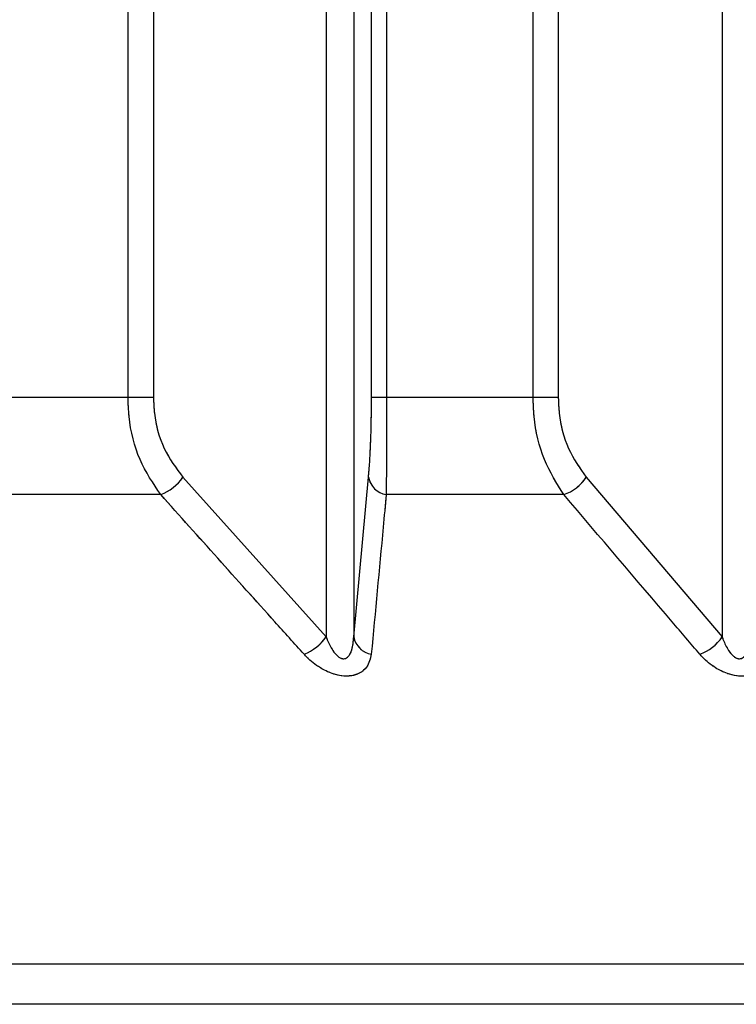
# Model space of a CAD drawing. Header units: inches. Extents: x 0.1 to 16.9, y 0.1 to 10.9.
# Tile 101 of 235: x 6.540464 to 6.541421, y 2.442658 to 2.443974. Entities that reach past the tile are written whole.
import ezdxf

# ---------------------------------------------------------------- set-up
doc = ezdxf.new("R2010")
doc.units = ezdxf.units.IN
doc.header["$MEASUREMENT"] = 0
doc.linetypes.add('PHANTOM', pattern=[0.49999999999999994, 0.25, -0.05, 0.05, -0.05, 0.05, -0.05])

msp = doc.modelspace()

# ---------------------------------------------------------------- linework, layer by layer
at = {"color": 7, "linetype": 'Continuous', "lineweight": 25}
for p, q in [((6.540608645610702, 2.443469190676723), (6.540608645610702, 2.447858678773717)), ((6.540642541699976, 2.447858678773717), (6.540642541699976, 2.443469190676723)), ((6.540933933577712, 2.443469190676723), (6.540933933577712, 2.447858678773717)), ((6.54095397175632, 2.447858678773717), (6.54095397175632, 2.443469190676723)), ((6.54114982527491, 2.443469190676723), (6.54114982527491, 2.447858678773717)), ((6.541183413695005, 2.447858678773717), (6.541183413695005, 2.443469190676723)), ((6.540873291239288, 2.447602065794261), (6.540873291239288, 2.443149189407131)), ((6.540910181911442, 2.447602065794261), (6.540910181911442, 2.443149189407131)), ((6.541402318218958, 2.447602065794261), (6.541402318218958, 2.443149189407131)), ((6.540608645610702, 2.443469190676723), (6.540418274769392, 2.443469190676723)), ((6.540642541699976, 2.443469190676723), (6.540608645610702, 2.443469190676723)), ((6.54095397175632, 2.443469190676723), (6.540933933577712, 2.443469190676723)), ((6.54114982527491, 2.443469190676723), (6.54095397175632, 2.443469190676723)), ((6.541183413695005, 2.443469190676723), (6.54114982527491, 2.443469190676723)), ((6.540682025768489, 2.443362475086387), (6.540873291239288, 2.443149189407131)), ((6.540910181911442, 2.443149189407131), (6.540929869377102, 2.443362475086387)), ((6.541220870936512, 2.443362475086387), (6.541402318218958, 2.443149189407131)), ((6.540652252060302, 2.443339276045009), (6.540421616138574, 2.443339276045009)), ((6.541190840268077, 2.443339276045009), (6.540953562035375, 2.443339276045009)), ((6.553004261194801, 2.44271199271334), (6.535993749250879, 2.44271199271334)), ((6.552874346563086, 2.442658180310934), (6.536123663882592, 2.442658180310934))]:
    msp.add_line(p, q, dxfattribs=at)
at = {"color": 7, "linetype": 'PHANTOM', "lineweight": 18}
for p, q in [((6.540608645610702, 2.443469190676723), (6.540608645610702, 2.447858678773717)), ((6.540608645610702, 2.443469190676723), (6.540608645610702, 2.447858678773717)), ((6.540608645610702, 2.443469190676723), (6.540608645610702, 2.447858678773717)), ((6.540642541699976, 2.447858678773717), (6.540642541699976, 2.443469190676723)), ((6.540642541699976, 2.447858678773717), (6.540642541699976, 2.443469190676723)), ((6.540642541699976, 2.447858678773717), (6.540642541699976, 2.443469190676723)), ((6.540933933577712, 2.443469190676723), (6.540933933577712, 2.447858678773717)), ((6.540933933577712, 2.443469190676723), (6.540933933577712, 2.447858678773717)), ((6.540933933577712, 2.443469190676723), (6.540933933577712, 2.447858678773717)), ((6.54095397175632, 2.447858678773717), (6.54095397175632, 2.443469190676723)), ((6.54095397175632, 2.447858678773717), (6.54095397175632, 2.443469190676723)), ((6.54095397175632, 2.447858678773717), (6.54095397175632, 2.443469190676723)), ((6.54114982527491, 2.443469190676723), (6.54114982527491, 2.447858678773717)), ((6.54114982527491, 2.443469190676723), (6.54114982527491, 2.447858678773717)), ((6.54114982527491, 2.443469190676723), (6.54114982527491, 2.447858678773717)), ((6.541183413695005, 2.447858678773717), (6.541183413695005, 2.443469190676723)), ((6.541183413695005, 2.447858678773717), (6.541183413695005, 2.443469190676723)), ((6.541183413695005, 2.447858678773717), (6.541183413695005, 2.443469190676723)), ((6.540873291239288, 2.447602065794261), (6.540873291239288, 2.443149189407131)), ((6.540873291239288, 2.447602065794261), (6.540873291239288, 2.443149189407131)), ((6.540873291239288, 2.447602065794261), (6.540873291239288, 2.443149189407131)), ((6.540910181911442, 2.447602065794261), (6.540910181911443, 2.443149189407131)), ((6.540910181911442, 2.447602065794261), (6.540910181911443, 2.443149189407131)), ((6.540910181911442, 2.447602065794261), (6.540910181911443, 2.443149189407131)), ((6.541402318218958, 2.447602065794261), (6.541402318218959, 2.443149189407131)), ((6.541402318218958, 2.447602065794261), (6.541402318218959, 2.443149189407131)), ((6.541402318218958, 2.447602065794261), (6.541402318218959, 2.443149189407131)), ((6.540608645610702, 2.443469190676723), (6.540418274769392, 2.443469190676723)), ((6.540608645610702, 2.443469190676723), (6.540418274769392, 2.443469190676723)), ((6.540608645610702, 2.443469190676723), (6.540418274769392, 2.443469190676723)), ((6.540642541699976, 2.443469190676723), (6.540608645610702, 2.443469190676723)), ((6.540642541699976, 2.443469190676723), (6.540608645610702, 2.443469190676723)), ((6.540642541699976, 2.443469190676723), (6.540608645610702, 2.443469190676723)), ((6.54095397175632, 2.443469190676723), (6.540933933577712, 2.443469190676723)), ((6.54095397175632, 2.443469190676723), (6.540933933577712, 2.443469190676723)), ((6.54095397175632, 2.443469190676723), (6.540933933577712, 2.443469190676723)), ((6.54114982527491, 2.443469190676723), (6.54095397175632, 2.443469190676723)), ((6.54114982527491, 2.443469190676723), (6.54095397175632, 2.443469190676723)), ((6.54114982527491, 2.443469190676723), (6.54095397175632, 2.443469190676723)), ((6.541183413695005, 2.443469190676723), (6.54114982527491, 2.443469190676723)), ((6.541183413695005, 2.443469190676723), (6.54114982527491, 2.443469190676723)), ((6.541183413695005, 2.443469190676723), (6.54114982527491, 2.443469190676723)), ((6.540682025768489, 2.443362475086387), (6.540873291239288, 2.443149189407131)), ((6.540682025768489, 2.443362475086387), (6.540873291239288, 2.443149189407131)), ((6.540682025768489, 2.443362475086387), (6.540873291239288, 2.443149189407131)), ((6.540910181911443, 2.443149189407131), (6.540929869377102, 2.443362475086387)), ((6.540910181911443, 2.443149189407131), (6.540929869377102, 2.443362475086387)), ((6.540910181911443, 2.443149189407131), (6.540929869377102, 2.443362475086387)), ((6.541220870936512, 2.443362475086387), (6.541402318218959, 2.443149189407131)), ((6.541220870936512, 2.443362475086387), (6.541402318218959, 2.443149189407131)), ((6.541220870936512, 2.443362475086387), (6.541402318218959, 2.443149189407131)), ((6.540652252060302, 2.443339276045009), (6.540421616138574, 2.443339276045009)), ((6.540652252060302, 2.443339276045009), (6.540421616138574, 2.443339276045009)), ((6.540652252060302, 2.443339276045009), (6.540421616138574, 2.443339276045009)), ((6.541190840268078, 2.443339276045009), (6.540953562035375, 2.443339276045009)), ((6.541190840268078, 2.443339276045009), (6.540953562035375, 2.443339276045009)), ((6.541190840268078, 2.443339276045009), (6.540953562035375, 2.443339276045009)), ((6.553004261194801, 2.44271199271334), (6.53599374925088, 2.44271199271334)), ((6.553004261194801, 2.44271199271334), (6.53599374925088, 2.44271199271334)), ((6.553004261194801, 2.44271199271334), (6.53599374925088, 2.44271199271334)), ((6.552874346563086, 2.442658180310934), (6.536123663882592, 2.442658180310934)), ((6.552874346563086, 2.442658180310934), (6.536123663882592, 2.442658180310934)), ((6.552874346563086, 2.442658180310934), (6.536123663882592, 2.442658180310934))]:
    msp.add_line(p, q, dxfattribs=at)
at = {"color": 7, "linetype": 'Continuous', "lineweight": 25}
for centre, radius, start, end in [((6.540629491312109, 2.44339919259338), 6.409402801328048e-05, 290.8004901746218, 325.049439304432), ((6.540958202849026, 2.443367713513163), 2.881365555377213e-05, 190.4748330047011, 260.7313983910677), ((6.541170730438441, 2.443396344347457), 6.050782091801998e-05, 289.4115287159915, 325.9614801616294), ((6.540820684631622, 2.443185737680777), 6.405647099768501e-05, 291.135739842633, 325.210481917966), ((6.540938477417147, 2.443154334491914), 2.875947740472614e-05, 190.3057233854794, 260.2505758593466), ((6.541352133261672, 2.443182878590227), 6.044411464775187e-05, 289.7509158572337, 326.1265213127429)]:
    msp.add_arc(centre, radius, start, end, dxfattribs=at)
at = {"color": 7, "linetype": 'PHANTOM', "lineweight": 18}
for centre, radius, start, end in [((6.540629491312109, 2.44339919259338), 6.409402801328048e-05, 290.8004901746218, 325.049439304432), ((6.540629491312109, 2.44339919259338), 6.409402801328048e-05, 290.8004901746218, 325.049439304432), ((6.540629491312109, 2.44339919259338), 6.409402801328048e-05, 290.8004901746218, 325.049439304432), ((6.540958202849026, 2.443367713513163), 2.881365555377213e-05, 190.4748330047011, 260.7313983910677), ((6.540958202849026, 2.443367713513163), 2.881365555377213e-05, 190.4748330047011, 260.7313983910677), ((6.540958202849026, 2.443367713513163), 2.881365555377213e-05, 190.4748330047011, 260.7313983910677), ((6.541170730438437, 2.44339634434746), 6.050782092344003e-05, 289.4115287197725, 325.9614801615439), ((6.541170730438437, 2.44339634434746), 6.050782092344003e-05, 289.4115287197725, 325.9614801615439), ((6.541170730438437, 2.44339634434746), 6.050782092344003e-05, 289.4115287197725, 325.9614801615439), ((6.540820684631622, 2.443185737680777), 6.405647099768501e-05, 291.135739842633, 325.210481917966), ((6.540820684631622, 2.443185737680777), 6.405647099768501e-05, 291.135739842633, 325.210481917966), ((6.540820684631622, 2.443185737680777), 6.405647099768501e-05, 291.135739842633, 325.210481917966), ((6.540938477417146, 2.443154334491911), 2.875947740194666e-05, 190.3057233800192, 260.2505758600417), ((6.540938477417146, 2.443154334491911), 2.875947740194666e-05, 190.3057233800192, 260.2505758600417), ((6.540938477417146, 2.443154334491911), 2.875947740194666e-05, 190.3057233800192, 260.2505758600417), ((6.541352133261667, 2.443182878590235), 6.044411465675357e-05, 289.750915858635, 326.1265213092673), ((6.541352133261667, 2.443182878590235), 6.044411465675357e-05, 289.750915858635, 326.1265213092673), ((6.541352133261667, 2.443182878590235), 6.044411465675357e-05, 289.750915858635, 326.1265213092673)]:
    msp.add_arc(centre, radius, start, end, dxfattribs=at)
at = {"color": 7, "linetype": 'Continuous', "lineweight": 25}
for points, knots in [([(6.540652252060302, 2.443339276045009), (6.540642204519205, 2.443354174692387), (6.540621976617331, 2.443384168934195), (6.540609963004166, 2.443431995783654), (6.540608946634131, 2.443460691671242), (6.540608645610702, 2.443469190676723)], [0, 0, 0, 0, 0.409905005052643, 0.8252285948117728, 1, 1, 1, 1]), ([(6.540642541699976, 2.443469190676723), (6.540642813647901, 2.443462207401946), (6.540643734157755, 2.443438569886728), (6.540654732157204, 2.443399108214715), (6.540672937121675, 2.443374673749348), (6.540682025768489, 2.443362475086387)], [0, 0, 0, 0, 0.173535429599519, 0.5873958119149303, 1, 1, 1, 1]), ([(6.540929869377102, 2.443362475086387), (6.540930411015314, 2.443369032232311), (6.540931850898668, 2.443386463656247), (6.540933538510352, 2.443422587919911), (6.540933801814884, 2.443453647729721), (6.540933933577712, 2.443469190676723)], [0, 0, 0, 0, 0.2315050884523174, 0.6154298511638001, 1, 1, 1, 1]), ([(6.54095397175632, 2.443469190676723), (6.540953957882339, 2.4434502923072), (6.540953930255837, 2.44341266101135), (6.54095375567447, 2.4433686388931), (6.540953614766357, 2.443347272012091), (6.540953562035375, 2.443339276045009)], [0, 0, 0, 0, 0.3869935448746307, 0.7705992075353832, 0.9999999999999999, 0.9999999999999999, 0.9999999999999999, 0.9999999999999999]), ([(6.541190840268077, 2.443339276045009), (6.541181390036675, 2.443354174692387), (6.541162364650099, 2.443384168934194), (6.541151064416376, 2.443431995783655), (6.541150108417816, 2.443460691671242), (6.54114982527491, 2.443469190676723)], [0, 0, 0, 0, 0.4099050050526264, 0.825228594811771, 1, 1, 1, 1]), ([(6.541183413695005, 2.443469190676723), (6.541183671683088, 2.443462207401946), (6.541184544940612, 2.443438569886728), (6.541194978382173, 2.443399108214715), (6.541212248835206, 2.443374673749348), (6.541220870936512, 2.443362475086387)], [0, 0, 0, 0, 0.1735354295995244, 0.5873958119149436, 1, 1, 1, 1]), ([(6.540843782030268, 2.443125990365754), (6.540830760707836, 2.443140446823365), (6.540766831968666, 2.443211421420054), (6.54070304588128, 2.443282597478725), (6.540652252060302, 2.443339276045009)], [0, 0, 0, 0, 0.2036849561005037, 1, 1, 1, 1]), ([(6.540953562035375, 2.443339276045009), (6.540952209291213, 2.443324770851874), (6.540945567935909, 2.443253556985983), (6.54093890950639, 2.443182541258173), (6.540933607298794, 2.443125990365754)], [0, 0, 0, 0, 0.2036849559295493, 1, 1, 1, 1]), ([(6.541372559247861, 2.443125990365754), (6.541360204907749, 2.443140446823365), (6.541299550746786, 2.443211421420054), (6.541239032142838, 2.443282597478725), (6.541190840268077, 2.443339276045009)], [0, 0, 0, 0, 0.2036849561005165, 1, 1, 1, 1]), ([(6.540873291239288, 2.443149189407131), (6.540873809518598, 2.443147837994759), (6.540876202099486, 2.443141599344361), (6.540880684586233, 2.443132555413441), (6.540886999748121, 2.443124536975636), (6.540891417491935, 2.44312137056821), (6.540894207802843, 2.4431201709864), (6.540896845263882, 2.443119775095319), (6.540899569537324, 2.443120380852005), (6.54090196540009, 2.443121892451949), (6.540905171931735, 2.443125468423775), (6.540908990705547, 2.443134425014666), (6.540909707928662, 2.443143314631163), (6.540910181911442, 2.443149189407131)], [0, 0, 0, 0, 0.0564900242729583, 0.2607801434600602, 0.3867306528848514, 0.435874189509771, 0.4646030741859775, 0.5036756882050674, 0.540981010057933, 0.5816903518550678, 0.6276471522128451, 0.7539275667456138, 0.9999999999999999, 0.9999999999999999, 0.9999999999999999, 0.9999999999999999]), ([(6.541402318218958, 2.443149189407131), (6.541402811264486, 2.443147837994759), (6.541405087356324, 2.443141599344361), (6.541409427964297, 2.443132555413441), (6.541415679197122, 2.443124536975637), (6.541420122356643, 2.44312137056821), (6.54142295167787, 2.4431201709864), (6.541425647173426, 2.443119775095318), (6.541428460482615, 2.443120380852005), (6.541430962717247, 2.443121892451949), (6.541434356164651, 2.443125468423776), (6.541438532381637, 2.443134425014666), (6.541439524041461, 2.443143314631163), (6.541440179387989, 2.443149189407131)], [0, 0, 0, 0, 0.05649002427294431, 0.2607801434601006, 0.3867306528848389, 0.4358741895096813, 0.4646030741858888, 0.5036756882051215, 0.5409810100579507, 0.5816903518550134, 0.6276471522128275, 0.7539275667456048, 1, 1, 1, 1]), ([(6.540933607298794, 2.443125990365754), (6.540932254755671, 2.443119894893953), (6.54093007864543, 2.443110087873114), (6.540919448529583, 2.443100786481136), (6.540907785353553, 2.443096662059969), (6.540894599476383, 2.44309653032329), (6.54087985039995, 2.443100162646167), (6.540863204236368, 2.443108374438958), (6.540851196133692, 2.443118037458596), (6.540845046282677, 2.443124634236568), (6.540843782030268, 2.443125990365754)], [0, 0, 0, 0, 0.2086143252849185, 0.3356401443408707, 0.4424206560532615, 0.5496604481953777, 0.6478447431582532, 0.7774633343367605, 0.9542521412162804, 1, 1, 1, 1]), ([(6.541464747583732, 2.443125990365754), (6.541462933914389, 2.443119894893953), (6.541460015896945, 2.443110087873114), (6.541448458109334, 2.443100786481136), (6.541436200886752, 2.443096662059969), (6.541422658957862, 2.44309653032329), (6.541407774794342, 2.443100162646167), (6.541391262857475, 2.443108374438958), (6.541379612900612, 2.443118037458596), (6.541373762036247, 2.443124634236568), (6.541372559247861, 2.443125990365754)], [0, 0, 0, 0, 0.2086143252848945, 0.3356401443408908, 0.4424206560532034, 0.5496604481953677, 0.6478447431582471, 0.7774633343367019, 0.9542521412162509, 1, 1, 1, 1])]:
    msp.add_open_spline(points, degree=3, knots=knots, dxfattribs=at)
at = {"color": 7, "linetype": 'PHANTOM', "lineweight": 18}
for points, knots in [([(6.540652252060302, 2.443339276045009), (6.540642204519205, 2.443354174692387), (6.540621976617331, 2.443384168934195), (6.540609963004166, 2.443431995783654), (6.540608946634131, 2.443460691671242), (6.540608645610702, 2.443469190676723)], [0, 0, 0, 0, 0.409905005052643, 0.8252285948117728, 1, 1, 1, 1]), ([(6.540652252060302, 2.443339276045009), (6.540642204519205, 2.443354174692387), (6.540621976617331, 2.443384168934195), (6.540609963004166, 2.443431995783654), (6.540608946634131, 2.443460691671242), (6.540608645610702, 2.443469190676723)], [0, 0, 0, 0, 0.409905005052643, 0.8252285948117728, 1, 1, 1, 1]), ([(6.540652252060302, 2.443339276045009), (6.540642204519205, 2.443354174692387), (6.540621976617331, 2.443384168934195), (6.540609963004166, 2.443431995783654), (6.540608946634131, 2.443460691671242), (6.540608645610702, 2.443469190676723)], [0, 0, 0, 0, 0.409905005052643, 0.8252285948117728, 1, 1, 1, 1]), ([(6.540642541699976, 2.443469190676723), (6.540642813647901, 2.443462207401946), (6.540643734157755, 2.443438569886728), (6.540654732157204, 2.443399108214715), (6.540672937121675, 2.443374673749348), (6.540682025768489, 2.443362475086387)], [0, 0, 0, 0, 0.173535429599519, 0.5873958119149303, 1, 1, 1, 1]), ([(6.540642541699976, 2.443469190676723), (6.540642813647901, 2.443462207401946), (6.540643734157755, 2.443438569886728), (6.540654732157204, 2.443399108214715), (6.540672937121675, 2.443374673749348), (6.540682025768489, 2.443362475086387)], [0, 0, 0, 0, 0.173535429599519, 0.5873958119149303, 1, 1, 1, 1]), ([(6.540642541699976, 2.443469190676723), (6.540642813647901, 2.443462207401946), (6.540643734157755, 2.443438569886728), (6.540654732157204, 2.443399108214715), (6.540672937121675, 2.443374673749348), (6.540682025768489, 2.443362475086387)], [0, 0, 0, 0, 0.173535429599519, 0.5873958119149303, 1, 1, 1, 1]), ([(6.540929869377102, 2.443362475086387), (6.540930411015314, 2.443369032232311), (6.540931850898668, 2.443386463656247), (6.540933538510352, 2.443422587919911), (6.540933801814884, 2.443453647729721), (6.540933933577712, 2.443469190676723)], [0, 0, 0, 0, 0.2315050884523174, 0.6154298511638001, 1, 1, 1, 1]), ([(6.540929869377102, 2.443362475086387), (6.540930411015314, 2.443369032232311), (6.540931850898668, 2.443386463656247), (6.540933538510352, 2.443422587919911), (6.540933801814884, 2.443453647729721), (6.540933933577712, 2.443469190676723)], [0, 0, 0, 0, 0.2315050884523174, 0.6154298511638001, 1, 1, 1, 1]), ([(6.540929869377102, 2.443362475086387), (6.540930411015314, 2.443369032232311), (6.540931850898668, 2.443386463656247), (6.540933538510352, 2.443422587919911), (6.540933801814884, 2.443453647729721), (6.540933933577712, 2.443469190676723)], [0, 0, 0, 0, 0.2315050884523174, 0.6154298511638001, 1, 1, 1, 1]), ([(6.54095397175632, 2.443469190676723), (6.540953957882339, 2.4434502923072), (6.540953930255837, 2.44341266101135), (6.54095375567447, 2.4433686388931), (6.540953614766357, 2.443347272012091), (6.540953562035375, 2.443339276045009)], [0, 0, 0, 0, 0.3869935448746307, 0.7705992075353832, 0.9999999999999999, 0.9999999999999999, 0.9999999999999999, 0.9999999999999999]), ([(6.54095397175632, 2.443469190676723), (6.540953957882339, 2.4434502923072), (6.540953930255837, 2.44341266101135), (6.54095375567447, 2.4433686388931), (6.540953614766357, 2.443347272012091), (6.540953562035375, 2.443339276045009)], [0, 0, 0, 0, 0.3869935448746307, 0.7705992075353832, 0.9999999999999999, 0.9999999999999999, 0.9999999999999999, 0.9999999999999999]), ([(6.54095397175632, 2.443469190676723), (6.540953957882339, 2.4434502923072), (6.540953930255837, 2.44341266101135), (6.54095375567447, 2.4433686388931), (6.540953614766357, 2.443347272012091), (6.540953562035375, 2.443339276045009)], [0, 0, 0, 0, 0.3869935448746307, 0.7705992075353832, 0.9999999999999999, 0.9999999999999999, 0.9999999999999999, 0.9999999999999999]), ([(6.541190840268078, 2.443339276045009), (6.541181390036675, 2.443354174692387), (6.541162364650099, 2.443384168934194), (6.541151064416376, 2.443431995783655), (6.541150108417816, 2.443460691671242), (6.54114982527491, 2.443469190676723)], [0, 0, 0, 0, 0.4099050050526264, 0.825228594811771, 1, 1, 1, 1]), ([(6.541190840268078, 2.443339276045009), (6.541181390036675, 2.443354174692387), (6.541162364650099, 2.443384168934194), (6.541151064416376, 2.443431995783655), (6.541150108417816, 2.443460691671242), (6.54114982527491, 2.443469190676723)], [0, 0, 0, 0, 0.4099050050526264, 0.825228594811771, 1, 1, 1, 1]), ([(6.541190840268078, 2.443339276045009), (6.541181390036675, 2.443354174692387), (6.541162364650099, 2.443384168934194), (6.541151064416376, 2.443431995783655), (6.541150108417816, 2.443460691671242), (6.54114982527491, 2.443469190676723)], [0, 0, 0, 0, 0.4099050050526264, 0.825228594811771, 1, 1, 1, 1]), ([(6.541183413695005, 2.443469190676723), (6.541183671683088, 2.443462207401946), (6.541184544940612, 2.443438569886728), (6.541194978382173, 2.443399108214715), (6.541212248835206, 2.443374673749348), (6.541220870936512, 2.443362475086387)], [0, 0, 0, 0, 0.1735354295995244, 0.5873958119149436, 1, 1, 1, 1]), ([(6.541183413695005, 2.443469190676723), (6.541183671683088, 2.443462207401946), (6.541184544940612, 2.443438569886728), (6.541194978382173, 2.443399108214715), (6.541212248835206, 2.443374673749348), (6.541220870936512, 2.443362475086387)], [0, 0, 0, 0, 0.1735354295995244, 0.5873958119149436, 1, 1, 1, 1]), ([(6.541183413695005, 2.443469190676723), (6.541183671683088, 2.443462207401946), (6.541184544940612, 2.443438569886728), (6.541194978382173, 2.443399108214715), (6.541212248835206, 2.443374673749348), (6.541220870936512, 2.443362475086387)], [0, 0, 0, 0, 0.1735354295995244, 0.5873958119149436, 1, 1, 1, 1]), ([(6.540843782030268, 2.443125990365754), (6.540830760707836, 2.443140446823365), (6.540766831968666, 2.443211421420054), (6.54070304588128, 2.443282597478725), (6.540652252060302, 2.443339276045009)], [0, 0, 0, 0, 0.2036849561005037, 1, 1, 1, 1]), ([(6.540843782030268, 2.443125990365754), (6.540830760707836, 2.443140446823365), (6.540766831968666, 2.443211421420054), (6.54070304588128, 2.443282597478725), (6.540652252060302, 2.443339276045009)], [0, 0, 0, 0, 0.2036849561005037, 1, 1, 1, 1]), ([(6.540843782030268, 2.443125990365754), (6.540830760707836, 2.443140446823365), (6.540766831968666, 2.443211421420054), (6.54070304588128, 2.443282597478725), (6.540652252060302, 2.443339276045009)], [0, 0, 0, 0, 0.2036849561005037, 1, 1, 1, 1]), ([(6.540953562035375, 2.443339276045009), (6.540952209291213, 2.443324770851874), (6.540945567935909, 2.443253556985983), (6.54093890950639, 2.443182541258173), (6.540933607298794, 2.443125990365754)], [0, 0, 0, 0, 0.2036849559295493, 1, 1, 1, 1]), ([(6.540953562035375, 2.443339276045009), (6.540952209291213, 2.443324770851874), (6.540945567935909, 2.443253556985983), (6.54093890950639, 2.443182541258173), (6.540933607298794, 2.443125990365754)], [0, 0, 0, 0, 0.2036849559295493, 1, 1, 1, 1]), ([(6.540953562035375, 2.443339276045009), (6.540952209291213, 2.443324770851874), (6.540945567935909, 2.443253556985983), (6.54093890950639, 2.443182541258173), (6.540933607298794, 2.443125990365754)], [0, 0, 0, 0, 0.2036849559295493, 1, 1, 1, 1]), ([(6.541372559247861, 2.443125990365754), (6.541360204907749, 2.443140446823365), (6.541299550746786, 2.443211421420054), (6.541239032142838, 2.443282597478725), (6.541190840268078, 2.443339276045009)], [0, 0, 0, 0, 0.2036849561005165, 1, 1, 1, 1]), ([(6.541372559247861, 2.443125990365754), (6.541360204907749, 2.443140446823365), (6.541299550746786, 2.443211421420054), (6.541239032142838, 2.443282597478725), (6.541190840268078, 2.443339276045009)], [0, 0, 0, 0, 0.2036849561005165, 1, 1, 1, 1]), ([(6.541372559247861, 2.443125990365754), (6.541360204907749, 2.443140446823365), (6.541299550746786, 2.443211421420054), (6.541239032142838, 2.443282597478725), (6.541190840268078, 2.443339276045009)], [0, 0, 0, 0, 0.2036849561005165, 1, 1, 1, 1]), ([(6.540873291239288, 2.443149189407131), (6.540873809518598, 2.443147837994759), (6.540876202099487, 2.443141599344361), (6.540880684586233, 2.443132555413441), (6.540886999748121, 2.443124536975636), (6.540891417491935, 2.44312137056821), (6.540894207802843, 2.4431201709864), (6.540896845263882, 2.443119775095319), (6.540899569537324, 2.443120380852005), (6.54090196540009, 2.443121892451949), (6.540905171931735, 2.443125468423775), (6.540908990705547, 2.443134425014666), (6.540909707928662, 2.443143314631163), (6.540910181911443, 2.443149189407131)], [0, 0, 0, 0, 0.0564900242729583, 0.2607801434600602, 0.3867306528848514, 0.435874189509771, 0.4646030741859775, 0.5036756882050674, 0.540981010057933, 0.5816903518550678, 0.6276471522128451, 0.7539275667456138, 0.9999999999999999, 0.9999999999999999, 0.9999999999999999, 0.9999999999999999]), ([(6.540873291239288, 2.443149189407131), (6.540873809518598, 2.443147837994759), (6.540876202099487, 2.443141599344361), (6.540880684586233, 2.443132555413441), (6.540886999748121, 2.443124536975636), (6.540891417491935, 2.44312137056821), (6.540894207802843, 2.4431201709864), (6.540896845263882, 2.443119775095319), (6.540899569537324, 2.443120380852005), (6.54090196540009, 2.443121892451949), (6.540905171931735, 2.443125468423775), (6.540908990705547, 2.443134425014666), (6.540909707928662, 2.443143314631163), (6.540910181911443, 2.443149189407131)], [0, 0, 0, 0, 0.0564900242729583, 0.2607801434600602, 0.3867306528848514, 0.435874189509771, 0.4646030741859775, 0.5036756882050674, 0.540981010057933, 0.5816903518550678, 0.6276471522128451, 0.7539275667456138, 0.9999999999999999, 0.9999999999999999, 0.9999999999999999, 0.9999999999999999]), ([(6.540873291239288, 2.443149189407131), (6.540873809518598, 2.443147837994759), (6.540876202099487, 2.443141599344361), (6.540880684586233, 2.443132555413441), (6.540886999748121, 2.443124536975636), (6.540891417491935, 2.44312137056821), (6.540894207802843, 2.4431201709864), (6.540896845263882, 2.443119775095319), (6.540899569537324, 2.443120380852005), (6.54090196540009, 2.443121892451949), (6.540905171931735, 2.443125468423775), (6.540908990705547, 2.443134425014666), (6.540909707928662, 2.443143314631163), (6.540910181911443, 2.443149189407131)], [0, 0, 0, 0, 0.0564900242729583, 0.2607801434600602, 0.3867306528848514, 0.435874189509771, 0.4646030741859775, 0.5036756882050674, 0.540981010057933, 0.5816903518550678, 0.6276471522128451, 0.7539275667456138, 0.9999999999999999, 0.9999999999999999, 0.9999999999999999, 0.9999999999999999]), ([(6.541402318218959, 2.443149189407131), (6.541402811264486, 2.443147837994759), (6.541405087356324, 2.443141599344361), (6.541409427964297, 2.443132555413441), (6.541415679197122, 2.443124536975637), (6.541420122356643, 2.44312137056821), (6.54142295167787, 2.4431201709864), (6.541425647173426, 2.443119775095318), (6.541428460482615, 2.443120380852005), (6.541430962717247, 2.443121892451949), (6.541434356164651, 2.443125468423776), (6.541438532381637, 2.443134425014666), (6.541439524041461, 2.443143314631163), (6.541440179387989, 2.443149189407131)], [0, 0, 0, 0, 0.05649002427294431, 0.2607801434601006, 0.3867306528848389, 0.4358741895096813, 0.4646030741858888, 0.5036756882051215, 0.5409810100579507, 0.5816903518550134, 0.6276471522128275, 0.7539275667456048, 1, 1, 1, 1]), ([(6.541402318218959, 2.443149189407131), (6.541402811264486, 2.443147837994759), (6.541405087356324, 2.443141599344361), (6.541409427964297, 2.443132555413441), (6.541415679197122, 2.443124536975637), (6.541420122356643, 2.44312137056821), (6.54142295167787, 2.4431201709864), (6.541425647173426, 2.443119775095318), (6.541428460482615, 2.443120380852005), (6.541430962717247, 2.443121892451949), (6.541434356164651, 2.443125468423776), (6.541438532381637, 2.443134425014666), (6.541439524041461, 2.443143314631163), (6.541440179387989, 2.443149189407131)], [0, 0, 0, 0, 0.05649002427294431, 0.2607801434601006, 0.3867306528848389, 0.4358741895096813, 0.4646030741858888, 0.5036756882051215, 0.5409810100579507, 0.5816903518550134, 0.6276471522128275, 0.7539275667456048, 1, 1, 1, 1]), ([(6.541402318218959, 2.443149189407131), (6.541402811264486, 2.443147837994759), (6.541405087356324, 2.443141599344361), (6.541409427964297, 2.443132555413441), (6.541415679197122, 2.443124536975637), (6.541420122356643, 2.44312137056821), (6.54142295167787, 2.4431201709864), (6.541425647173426, 2.443119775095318), (6.541428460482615, 2.443120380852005), (6.541430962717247, 2.443121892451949), (6.541434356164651, 2.443125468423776), (6.541438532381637, 2.443134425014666), (6.541439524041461, 2.443143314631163), (6.541440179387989, 2.443149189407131)], [0, 0, 0, 0, 0.05649002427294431, 0.2607801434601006, 0.3867306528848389, 0.4358741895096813, 0.4646030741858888, 0.5036756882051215, 0.5409810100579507, 0.5816903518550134, 0.6276471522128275, 0.7539275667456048, 1, 1, 1, 1]), ([(6.540933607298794, 2.443125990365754), (6.540932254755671, 2.443119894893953), (6.54093007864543, 2.443110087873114), (6.540919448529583, 2.443100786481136), (6.540907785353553, 2.443096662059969), (6.540894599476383, 2.44309653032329), (6.54087985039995, 2.443100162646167), (6.540863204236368, 2.443108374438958), (6.540851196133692, 2.443118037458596), (6.540845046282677, 2.443124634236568), (6.540843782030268, 2.443125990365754)], [0, 0, 0, 0, 0.2086143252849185, 0.3356401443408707, 0.4424206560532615, 0.5496604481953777, 0.6478447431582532, 0.7774633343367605, 0.9542521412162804, 1, 1, 1, 1]), ([(6.540933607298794, 2.443125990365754), (6.540932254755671, 2.443119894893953), (6.54093007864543, 2.443110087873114), (6.540919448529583, 2.443100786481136), (6.540907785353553, 2.443096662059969), (6.540894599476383, 2.44309653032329), (6.54087985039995, 2.443100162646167), (6.540863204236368, 2.443108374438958), (6.540851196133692, 2.443118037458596), (6.540845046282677, 2.443124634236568), (6.540843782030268, 2.443125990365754)], [0, 0, 0, 0, 0.2086143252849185, 0.3356401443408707, 0.4424206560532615, 0.5496604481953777, 0.6478447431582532, 0.7774633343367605, 0.9542521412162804, 1, 1, 1, 1]), ([(6.540933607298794, 2.443125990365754), (6.540932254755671, 2.443119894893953), (6.54093007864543, 2.443110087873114), (6.540919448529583, 2.443100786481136), (6.540907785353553, 2.443096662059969), (6.540894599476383, 2.44309653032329), (6.54087985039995, 2.443100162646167), (6.540863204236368, 2.443108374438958), (6.540851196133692, 2.443118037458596), (6.540845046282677, 2.443124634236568), (6.540843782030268, 2.443125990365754)], [0, 0, 0, 0, 0.2086143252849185, 0.3356401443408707, 0.4424206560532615, 0.5496604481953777, 0.6478447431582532, 0.7774633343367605, 0.9542521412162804, 1, 1, 1, 1]), ([(6.541464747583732, 2.443125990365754), (6.541462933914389, 2.443119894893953), (6.541460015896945, 2.443110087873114), (6.541448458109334, 2.443100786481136), (6.541436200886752, 2.443096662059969), (6.541422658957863, 2.44309653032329), (6.541407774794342, 2.443100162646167), (6.541391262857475, 2.443108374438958), (6.541379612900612, 2.443118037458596), (6.541373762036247, 2.443124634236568), (6.541372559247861, 2.443125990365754)], [0, 0, 0, 0, 0.2086143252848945, 0.3356401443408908, 0.4424206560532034, 0.5496604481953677, 0.6478447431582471, 0.7774633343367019, 0.9542521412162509, 1, 1, 1, 1]), ([(6.541464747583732, 2.443125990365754), (6.541462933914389, 2.443119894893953), (6.541460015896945, 2.443110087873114), (6.541448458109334, 2.443100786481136), (6.541436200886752, 2.443096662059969), (6.541422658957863, 2.44309653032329), (6.541407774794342, 2.443100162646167), (6.541391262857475, 2.443108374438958), (6.541379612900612, 2.443118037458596), (6.541373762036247, 2.443124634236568), (6.541372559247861, 2.443125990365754)], [0, 0, 0, 0, 0.2086143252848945, 0.3356401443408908, 0.4424206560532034, 0.5496604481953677, 0.6478447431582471, 0.7774633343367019, 0.9542521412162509, 1, 1, 1, 1]), ([(6.541464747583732, 2.443125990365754), (6.541462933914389, 2.443119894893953), (6.541460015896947, 2.443110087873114), (6.541448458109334, 2.443100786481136), (6.541436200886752, 2.443096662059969), (6.541422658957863, 2.44309653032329), (6.541407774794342, 2.443100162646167), (6.541391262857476, 2.443108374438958), (6.541379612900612, 2.443118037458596), (6.541373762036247, 2.443124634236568), (6.541372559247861, 2.443125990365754)], [0, 0, 0, 0, 0.2086143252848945, 0.3356401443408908, 0.4424206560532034, 0.5496604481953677, 0.6478447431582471, 0.7774633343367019, 0.9542521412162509, 1, 1, 1, 1])]:
    msp.add_open_spline(points, degree=3, knots=knots, dxfattribs=at)

doc.saveas('drawing.dxf')
